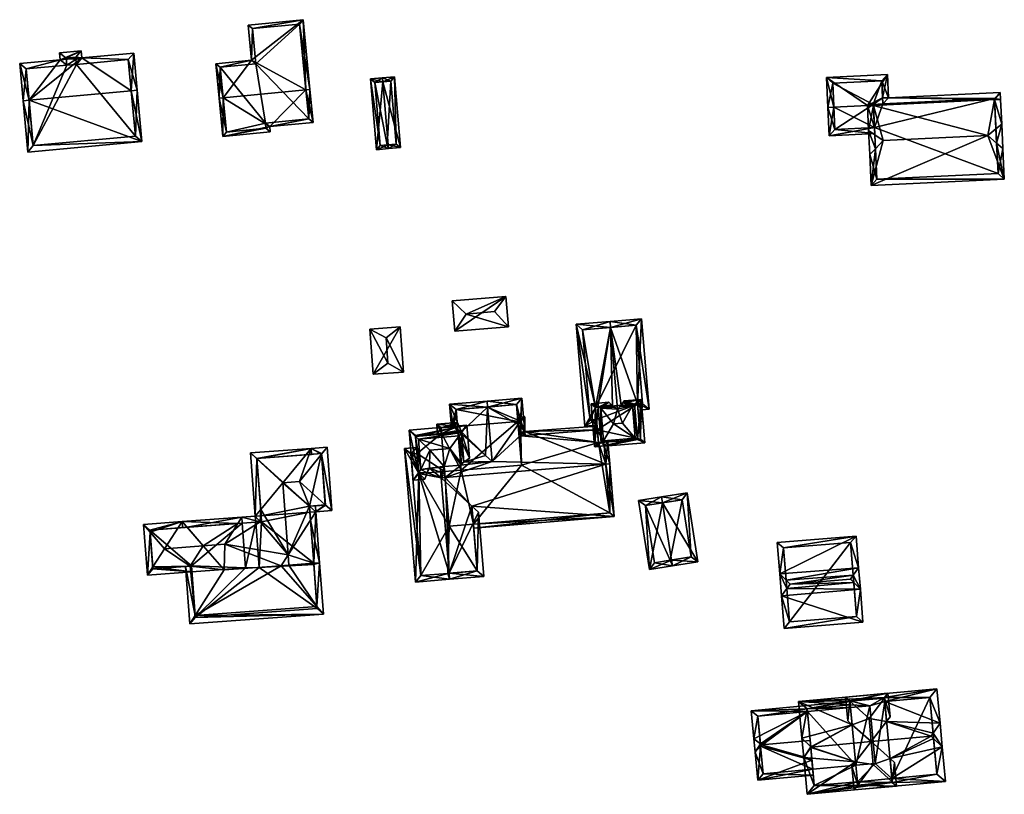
# Model space of a CAD drawing. Header units: inches. Extents: x 2528110 to 2532513, y 1151075 to 1152012.
# Tile 72 of 99: x 2532100 to 2532224, y 1151176 to 1151274. Entities that reach past the tile are written whole.
import ezdxf

# ---------------------------------------------------------------- set-up
doc = ezdxf.new("R2010")
doc.units = ezdxf.units.IN
doc.header["$MEASUREMENT"] = 0
doc.layers.add('Gebaeude Einzelhaus', color=10, linetype='Continuous')
doc.layers.add('Offenes Gebaeude', color=10, linetype='Continuous')

msp = doc.modelspace()

# ---------------------------------------------------------------- meshes
at = {"layer": 'Gebaeude Einzelhaus'}
mesh = msp.add_polyface(dxfattribs=at)
corners = [(2532129.475, 1151268.714, 395.735), (2532135.956, 1151273.818, 393.938), (2532129.045, 1151273.149, 393.938), (2532136.307, 1151265, 397.492), (2532136.805, 1151265.048, 397.492), (2532125.899, 1151263.991, 397.492), (2532124.981, 1151268.279, 395.735), (2532125.401, 1151263.943, 397.492), (2532131.755, 1151260.363, 395.769), (2532125.865, 1151259.145, 395.503), (2532131.818, 1151259.721, 395.503), (2532137.208, 1151260.891, 395.769), (2532129.591, 1151272.699, 394.14), (2532125.528, 1151267.829, 395.937), (2532130.021, 1151268.264, 395.937), (2532126.315, 1151259.691, 395.709), (2532131.271, 1151260.171, 395.709), (2532136.661, 1151261.341, 395.976), (2532131.209, 1151260.813, 395.976), (2532135.506, 1151273.271, 394.14), (2532131.209, 1151260.813, 387.443), (2532131.271, 1151260.171, 387.443), (2532136.661, 1151261.341, 387.443), (2532135.506, 1151273.271, 387.443), (2532129.591, 1151272.699, 387.443), (2532130.021, 1151268.264, 387.443), (2532125.528, 1151267.829, 387.443), (2532126.315, 1151259.691, 387.443)]
mesh.append_faces([[corners[k] for k in face] for face in [(19, 12, 1), (3, 19, 4), (17, 3, 4), (4, 19, 1), (11, 17, 4), (18, 17, 8), (16, 18, 8), (8, 17, 11), (10, 16, 8), (9, 15, 16), (9, 16, 10), (5, 15, 7), (13, 5, 7), (7, 15, 9), (6, 13, 7), (14, 13, 0), (12, 14, 0), (0, 13, 6), (1, 12, 2), (2, 12, 0), (3, 11, 4), (5, 8, 3), (3, 8, 11), (7, 9, 5), (5, 9, 8), (8, 9, 10), (5, 6, 7), (3, 0, 5), (5, 0, 6), (4, 1, 3), (3, 1, 0), (0, 1, 2)]], dxfattribs={"color": 13})
mesh.append_faces([[corners[k] for k in face] for face in [(23, 25, 24), (22, 25, 23), (20, 27, 26), (20, 26, 25), (20, 25, 22), (21, 27, 20), (16, 27, 21), (15, 27, 16), (26, 27, 5), (5, 27, 15), (13, 26, 5), (25, 26, 14), (14, 26, 13), (24, 25, 12), (12, 25, 14), (23, 24, 19), (19, 24, 12), (22, 23, 3), (3, 23, 19), (17, 22, 3), (20, 22, 18), (18, 22, 17), (21, 20, 16), (16, 20, 18)]], dxfattribs={"color": 41})
mesh = msp.add_polyface(dxfattribs=at)
corners = [(2532114.332, 1151264.865, 396.355), (2532115.079, 1151264.934, 396.355), (2532114.649, 1151269.615, 394.223), (2532108.114, 1151269.015, 394.223), (2532105.414, 1151268.768, 394.223), (2532108.031, 1151269.913, 393.813), (2532101.485, 1151263.686, 396.355), (2532105.331, 1151269.665, 393.813), (2532100.309, 1151268.299, 394.223), (2532100.739, 1151263.618, 396.355), (2532101.331, 1151257.159, 394.223), (2532115.671, 1151258.476, 394.223), (2532106.146, 1151268.988, 394.154), (2532101.124, 1151267.621, 394.563), (2532106.229, 1151268.089, 394.563), (2532102.01, 1151257.974, 394.469), (2532114.856, 1151259.155, 394.47), (2532113.971, 1151268.8, 394.563), (2532107.354, 1151269.098, 394.154), (2532107.384, 1151268.824, 394.279), (2532107.435, 1151268.2, 394.563), (2532107.384, 1151268.824, 386.461), (2532107.354, 1151269.098, 386.461), (2532106.146, 1151268.988, 386.461), (2532106.229, 1151268.089, 386.461), (2532101.124, 1151267.621, 386.461), (2532102.01, 1151257.974, 386.461), (2532114.856, 1151259.155, 386.461), (2532113.971, 1151268.8, 386.461), (2532107.435, 1151268.2, 386.461)]
mesh.append_faces([[corners[k] for k in face] for face in [(18, 12, 5), (17, 20, 3), (3, 20, 19), (19, 18, 3), (3, 18, 5), (2, 17, 3), (0, 17, 1), (16, 0, 1), (1, 17, 2), (15, 16, 11), (11, 16, 1), (10, 15, 11), (6, 15, 9), (13, 6, 9), (9, 15, 10), (8, 13, 9), (14, 13, 4), (12, 14, 4), (4, 13, 8), (5, 12, 7), (7, 12, 4), (6, 11, 0), (0, 11, 1), (9, 10, 6), (6, 10, 11), (6, 8, 9), (6, 4, 8), (4, 5, 7), (0, 3, 6), (6, 3, 4), (4, 3, 5), (0, 2, 3), (0, 1, 2)]], dxfattribs={"color": 13})
mesh.append_faces([[corners[k] for k in face] for face in [(27, 29, 28), (26, 29, 27), (24, 29, 26), (24, 26, 25), (21, 29, 24), (21, 24, 23), (21, 23, 22), (19, 29, 21), (20, 29, 19), (28, 29, 17), (17, 29, 20), (27, 28, 0), (0, 28, 17), (16, 27, 0), (26, 27, 15), (15, 27, 16), (25, 26, 6), (6, 26, 15), (13, 25, 6), (24, 25, 14), (14, 25, 13), (23, 24, 12), (12, 24, 14), (22, 23, 18), (18, 23, 12), (21, 22, 18), (19, 21, 18)]], dxfattribs={"color": 41})
mesh = msp.add_polyface(dxfattribs=at)
corners = [(2532145.986, 1151265.998, 393.089), (2532144.424, 1151266.366, 392.931), (2532145.18, 1151257.466, 392.931), (2532145.944, 1151266.496, 393.089), (2532146.658, 1151258.091, 393.089), (2532146.7, 1151257.595, 393.089), (2532148.186, 1151257.721, 392.931), (2532147.43, 1151266.623, 392.931), (2532147.646, 1151258.178, 392.984), (2532146.974, 1151266.083, 392.984), (2532144.965, 1151265.911, 392.983), (2532145.636, 1151258.008, 392.983), (2532146.544, 1151258.081, 393.077), (2532146.544, 1151258.081, 387.076), (2532147.646, 1151258.178, 387.076), (2532146.974, 1151266.083, 387.076), (2532144.965, 1151265.911, 387.076), (2532145.636, 1151258.008, 387.076)]
mesh.append_faces([[corners[k] for k in face] for face in [(5, 12, 4), (1, 11, 2), (2, 11, 5), (5, 11, 12), (0, 10, 3), (3, 10, 1), (1, 10, 11), (7, 9, 3), (3, 9, 0), (4, 8, 5), (5, 8, 6), (6, 8, 7), (7, 8, 9), (0, 7, 3), (5, 6, 4), (4, 6, 0), (0, 6, 7), (0, 2, 4), (4, 2, 5), (3, 1, 0), (0, 1, 2)]], dxfattribs={"color": 13})
mesh.append_faces([[corners[k] for k in face] for face in [(13, 17, 16), (13, 16, 15), (13, 15, 14), (11, 17, 13), (11, 13, 12), (16, 17, 10), (10, 17, 11), (15, 16, 0), (0, 16, 10), (9, 15, 0), (14, 15, 8), (8, 15, 9), (13, 14, 8), (4, 13, 8), (12, 13, 4)]], dxfattribs={"color": 41})
mesh = msp.add_polyface(dxfattribs=at)
corners = [(2532207.673, 1151263.163, 393.875), (2532208.879, 1151263.22, 393.875), (2532208.843, 1151263.969, 393.669), (2532209.454, 1151266.911, 392.87), (2532209.592, 1151264.004, 393.669), (2532206.929, 1151263.004, 393.909), (2532201.776, 1151266.546, 392.87), (2532202.705, 1151262.803, 393.909), (2532201.956, 1151262.768, 393.909), (2532207.679, 1151263.039, 393.909), (2532207.811, 1151260.243, 393.089), (2532202.124, 1151259.221, 392.869), (2532207.847, 1151259.493, 392.869), (2532208.74, 1151266.128, 393.075), (2532202.561, 1151265.834, 393.076), (2532202.838, 1151260.006, 393.089), (2532208.879, 1151263.22, 387.036), (2532208.74, 1151266.128, 387.036), (2532202.561, 1151265.834, 387.036), (2532202.838, 1151260.006, 387.036), (2532207.812, 1151260.243, 387.036), (2532207.673, 1151263.163, 387.036)]
mesh.append_faces([[corners[k] for k in face] for face in [(7, 15, 8), (8, 15, 11), (11, 15, 12), (12, 15, 10), (6, 14, 8), (8, 14, 7), (2, 13, 4), (4, 13, 3), (3, 13, 6), (6, 13, 14), (7, 10, 5), (5, 10, 9), (8, 11, 7), (7, 11, 10), (10, 11, 12), (0, 5, 9), (5, 6, 7), (7, 6, 8), (5, 3, 6), (0, 2, 5), (5, 2, 3), (3, 2, 4), (0, 1, 2)]], dxfattribs={"color": 13})
mesh.append_faces([[corners[k] for k in face] for face in [(16, 21, 17), (17, 21, 18), (18, 21, 19), (19, 21, 20), (10, 19, 20), (10, 15, 19), (7, 19, 15), (7, 18, 19), (7, 14, 18), (14, 13, 18), (18, 13, 17), (16, 2, 1), (17, 13, 16), (16, 13, 2)]], dxfattribs={"color": 41})
mesh = msp.add_polyface(dxfattribs=at)
corners = [(2532207.937, 1151257.588, 396.939), (2532207.076, 1151259.885, 396.47), (2532207.221, 1151256.845, 396.47), (2532207.854, 1151259.35, 396.94), (2532208.926, 1151258.614, 397.587), (2532207.405, 1151252.975, 393.909), (2532222.089, 1151259.238, 397.587), (2532224.149, 1151253.77, 393.909), (2532223.184, 1151258.299, 396.931), (2532223.966, 1151257.628, 396.463), (2532223.821, 1151260.69, 396.463), (2532223.099, 1151260.085, 396.931), (2532207.679, 1151263.039, 393.909), (2532206.929, 1151263.004, 393.909), (2532222.925, 1151263.762, 393.909), (2532223.674, 1151263.798, 393.909), (2532209.592, 1151264.004, 393.669), (2532208.843, 1151263.969, 393.669), (2532208.879, 1151263.22, 393.875), (2532207.673, 1151263.163, 393.875), (2532223.633, 1151264.67, 393.669), (2532207.854, 1151259.351, 396.94), (2532208.119, 1151253.76, 394.405), (2532223.365, 1151254.484, 394.406), (2532222.919, 1151263.886, 393.875), (2532207.679, 1151263.04, 393.909), (2532223.365, 1151254.484, 387.036), (2532222.919, 1151263.886, 387.036), (2532208.879, 1151263.22, 387.036), (2532207.811, 1151260.243, 393.089), (2532208.119, 1151253.76, 387.036), (2532207.812, 1151260.243, 387.036), (2532207.673, 1151263.163, 387.036)]
mesh.append_faces([[corners[k] for k in face] for face in [(25, 1, 13), (25, 21, 1), (16, 18, 17), (14, 24, 15), (15, 24, 20), (20, 24, 16), (16, 24, 18), (10, 14, 15), (10, 11, 14), (11, 10, 8), (8, 10, 9), (9, 23, 8), (22, 2, 0), (22, 5, 2), (9, 7, 23), (23, 7, 22), (22, 7, 5), (21, 0, 1), (1, 0, 2), (16, 14, 20), (20, 14, 15), (16, 18, 14), (14, 18, 12), (12, 18, 19), (16, 17, 18), (14, 10, 15), (14, 11, 10), (12, 6, 14), (14, 6, 11), (12, 4, 6), (12, 3, 4), (12, 1, 3), (12, 13, 1), (8, 11, 6), (9, 10, 8), (8, 10, 11), (6, 7, 8), (8, 7, 9), (0, 5, 4), (4, 5, 6), (6, 5, 7), (0, 2, 5), (3, 0, 4), (3, 1, 0), (0, 1, 2)]], dxfattribs={"color": 13})
mesh.append_faces([[corners[k] for k in face] for face in [(26, 31, 27), (27, 31, 28), (28, 31, 32), (26, 30, 31), (23, 22, 26), (26, 22, 30), (30, 29, 31), (29, 21, 25), (29, 0, 21), (30, 22, 29), (29, 22, 0), (27, 28, 24), (24, 28, 18), (8, 14, 11), (14, 27, 24), (14, 26, 27), (8, 23, 14), (14, 23, 26)]], dxfattribs={"color": 41})
mesh = msp.add_polyface(dxfattribs=at)
corners = [(2532178.015, 1151225.494, 390.816), (2532178.579, 1151224.75, 390.439), (2532179.464, 1151224.824, 389.771), (2532178.018, 1151225.456, 390.816), (2532178.203, 1151223.237, 390.816), (2532178.701, 1151223.278, 390.439), (2532178.52, 1151236.183, 389.771), (2532174.63, 1151235.107, 392.758), (2532174.568, 1151235.854, 392.758), (2532175.963, 1151225.324, 392.367), (2532175.483, 1151224.837, 392.758), (2532175.837, 1151225.148, 392.473), (2532172.72, 1151225.054, 390.847), (2532170.306, 1151235.5, 389.771), (2532171.373, 1151222.669, 389.771), (2532172.846, 1151223.544, 390.847), (2532172.908, 1151222.797, 390.847), (2532173.036, 1151225.081, 391.068), (2532174.89, 1151225.235, 392.368), (2532175.053, 1151225.083, 392.473), (2532171.116, 1151234.815, 390.295), (2532172.058, 1151223.479, 390.295), (2532178.654, 1151225.509, 390.335), (2532177.835, 1151235.373, 390.336), (2532172.058, 1151223.479, 383.008), (2532172.846, 1151223.544, 383.008), (2532178.018, 1151225.456, 383.008), (2532178.654, 1151225.509, 383.008), (2532177.835, 1151235.373, 383.008), (2532171.116, 1151234.815, 383.008), (2532178.015, 1151225.494, 383.008), (2532172.72, 1151225.054, 383.008)]
mesh.append_faces([[corners[k] for k in face] for face in [(3, 1, 4), (4, 1, 5), (2, 23, 6), (6, 23, 8), (8, 23, 7), (3, 22, 1), (1, 22, 2), (2, 22, 23), (13, 21, 14), (14, 21, 16), (16, 21, 15), (8, 20, 13), (13, 20, 21), (8, 7, 20), (7, 18, 10), (10, 18, 19), (7, 17, 18), (7, 12, 17), (12, 14, 15), (15, 14, 16), (8, 13, 7), (7, 13, 12), (12, 13, 14), (9, 10, 11), (0, 7, 9), (9, 7, 10), (0, 6, 7), (7, 6, 8), (0, 2, 6), (5, 1, 4), (4, 1, 3), (3, 1, 0), (0, 1, 2)]], dxfattribs={"color": 13})
mesh.append_faces([[corners[k] for k in face] for face in [(28, 31, 29), (29, 31, 24), (24, 31, 25), (26, 30, 27), (27, 30, 28), (28, 30, 31), (21, 20, 24), (24, 20, 29), (20, 28, 29), (7, 23, 20), (20, 23, 28), (23, 22, 28), (28, 22, 27), (27, 22, 26), (26, 22, 3), (21, 25, 15), (21, 24, 25)]], dxfattribs={"color": 41})
mesh = msp.add_polyface(dxfattribs=at)
corners = [(2532154.887, 1151222.619, 389.619), (2532154.376, 1151225.451, 389.439), (2532154.614, 1151222.596, 389.439), (2532155.871, 1151221.993, 390.227), (2532159.15, 1151225.096, 392.536), (2532159.088, 1151225.843, 392.536), (2532155.403, 1151222.153, 389.931), (2532155.606, 1151221.971, 390.053), (2532158.883, 1151219.017, 392.032), (2532155.894, 1151221.711, 390.227), (2532159.718, 1151218.265, 392.536), (2532163.485, 1151226.209, 389.311), (2532163.303, 1151223.319, 389.618), (2532163.334, 1151223.321, 389.596), (2532163.875, 1151221.51, 389.311), (2532163.007, 1151222.901, 389.859), (2532163.357, 1151221.918, 389.664), (2532163.359, 1151221.47, 389.69), (2532155.186, 1151224.766, 389.931), (2532162.8, 1151225.399, 389.859), (2532162.975, 1151223.291, 389.618), (2532162.8, 1151225.399, 383.008), (2532162.975, 1151223.291, 383.008), (2532155.186, 1151224.766, 383.008), (2532155.361, 1151222.658, 389.619), (2532155.361, 1151222.658, 383.008), (2532163.431, 1151217.795, 383.008), (2532155.818, 1151217.164, 383.008)]
mesh.append_faces([[corners[k] for k in face] for face in [(13, 14, 16), (16, 14, 17), (13, 11, 14), (15, 19, 12), (12, 19, 13), (13, 19, 11), (11, 19, 5), (5, 19, 4), (0, 18, 6), (18, 5, 4), (18, 1, 5), (0, 2, 18), (18, 2, 1), (14, 16, 17), (14, 13, 16), (12, 4, 15), (15, 4, 10), (14, 11, 13), (13, 11, 12), (12, 11, 4), (4, 11, 5), (4, 8, 10), (4, 3, 8), (8, 3, 9), (3, 6, 7), (3, 0, 6), (5, 1, 4), (4, 1, 3), (3, 1, 0), (0, 1, 2)]], dxfattribs={"color": 13})
mesh.append_faces([[corners[k] for k in face] for face in [(22, 23, 21), (22, 25, 23), (22, 27, 25), (22, 26, 27), (24, 23, 25), (6, 18, 24), (24, 18, 23), (4, 19, 18), (18, 19, 23), (23, 19, 21), (21, 20, 22), (21, 19, 20), (20, 19, 15)]], dxfattribs={"color": 41})
mesh = msp.add_polyface(dxfattribs=at)
corners = [(2532173.086, 1151225.085, 392.368), (2532172.18, 1151225.511, 392.046), (2532172.626, 1151220.137, 392.046), (2532173.454, 1151220.646, 392.367), (2532172.68, 1151220.11, 392.065), (2532173.384, 1151224.945, 392.473), (2532173.726, 1151220.834, 392.473), (2532174.389, 1151225.695, 392.046), (2532174.737, 1151225.376, 392.269), (2532174.89, 1151225.235, 392.368), (2532175.053, 1151225.083, 392.473), (2532177.65, 1151225.464, 392.367), (2532178.473, 1151226.034, 392.046), (2532176.347, 1151225.857, 392.046), (2532177.379, 1151225.276, 392.473), (2532176.183, 1151225.631, 392.183), (2532175.963, 1151225.324, 392.367), (2532175.837, 1151225.148, 392.473), (2532173.831, 1151220.176, 392.046), (2532178.924, 1151220.599, 392.046), (2532178.018, 1151221.026, 392.367), (2532177.72, 1151221.166, 392.473), (2532173.828, 1151220.205, 392.065), (2532174.989, 1151222.969, 394.606), (2532175.483, 1151224.837, 392.758), (2532176.121, 1151223.064, 394.606), (2532173.089, 1151220.616, 392.231), (2532172.72, 1151225.054, 392.231), (2532173.087, 1151225.085, 392.368), (2532178.384, 1151221.056, 392.231), (2532178.015, 1151225.494, 392.232), (2532178.018, 1151225.456, 390.816), (2532178.384, 1151221.056, 383.008), (2532178.018, 1151225.456, 383.008), (2532178.015, 1151225.494, 390.816), (2532173.036, 1151225.081, 391.068), (2532172.72, 1151225.054, 390.847), (2532172.846, 1151223.544, 390.847), (2532172.956, 1151222.211, 390.79), (2532172.846, 1151223.544, 383.008), (2532172.956, 1151222.211, 383.008), (2532173.089, 1151220.616, 391.776), (2532173.789, 1151220.674, 391.776), (2532173.789, 1151220.674, 383.008), (2532172.72, 1151225.054, 383.008), (2532178.015, 1151225.494, 383.008), (2532173.089, 1151220.616, 383.008)]
mesh.append_faces([[corners[k] for k in face] for face in [(28, 8, 9), (11, 15, 12), (11, 16, 15), (11, 12, 30), (19, 29, 12), (12, 29, 30), (19, 20, 29), (3, 22, 4), (3, 20, 22), (22, 20, 18), (18, 20, 19), (1, 28, 27), (12, 15, 13), (7, 28, 1), (7, 8, 28), (27, 2, 1), (27, 26, 2), (2, 26, 4), (4, 26, 3), (21, 14, 25), (6, 21, 23), (23, 21, 25), (23, 24, 5), (5, 24, 10), (24, 14, 17), (23, 25, 24), (24, 25, 14), (5, 6, 23), (20, 14, 21), (20, 11, 14), (19, 12, 20), (20, 12, 11), (22, 3, 4), (22, 6, 3), (18, 21, 22), (22, 21, 6), (18, 20, 21), (18, 19, 20), (14, 16, 17), (14, 15, 16), (11, 13, 14), (14, 13, 15), (11, 12, 13), (8, 5, 9), (9, 5, 10), (8, 7, 5), (5, 7, 0), (0, 7, 1), (0, 3, 5), (5, 3, 6), (0, 2, 3), (3, 2, 4), (0, 1, 2)]], dxfattribs={"color": 13})
mesh.append_faces([[corners[k] for k in face] for face in [(40, 43, 46), (40, 32, 43), (39, 33, 40), (40, 33, 32), (39, 44, 33), (33, 44, 45), (29, 42, 32), (32, 42, 43), (42, 3, 41), (41, 3, 26), (29, 20, 42), (42, 20, 3), (26, 38, 41), (38, 39, 40), (26, 37, 38), (38, 37, 39), (26, 27, 37), (37, 27, 36), (35, 27, 28), (35, 36, 27), (9, 35, 28), (11, 34, 16), (11, 30, 34), (30, 31, 34), (31, 32, 33), (30, 29, 31), (31, 29, 32)]], dxfattribs={"color": 41})
mesh = msp.add_polyface(dxfattribs=at)
corners = [(2532155.361, 1151222.658, 389.619), (2532155.32, 1151223.156, 389.311), (2532152.764, 1151222.944, 389.311), (2532153.362, 1151221.785, 390.053), (2532152.864, 1151221.743, 390.053), (2532155.403, 1151222.153, 389.931), (2532155.606, 1151221.971, 390.053), (2532174.018, 1151217.923, 393.475), (2532174.516, 1151217.964, 393.475), (2532174.287, 1151220.715, 391.776), (2532173.789, 1151220.674, 391.776), (2532173.089, 1151220.616, 391.776), (2532163.852, 1151222.01, 390.449), (2532172.956, 1151222.211, 390.79), (2532172.915, 1151222.709, 390.483), (2532163.007, 1151222.901, 389.859), (2532163.827, 1151223.863, 389.311), (2532159.718, 1151218.265, 392.536), (2532162.975, 1151223.291, 389.618), (2532162.934, 1151223.789, 389.311), (2532156.188, 1151218.17, 392.414), (2532158.883, 1151219.017, 392.032), (2532155.836, 1151217.773, 392.64), (2532153.822, 1151216.244, 393.475), (2532155.894, 1151221.711, 390.227), (2532155.89, 1151217.963, 392.526), (2532153.71, 1151217.596, 392.64), (2532153.324, 1151216.203, 393.475), (2532153.212, 1151217.555, 392.64), (2532157.379, 1151210.352, 389.857), (2532157.42, 1151209.854, 389.564), (2532175.069, 1151211.32, 389.564), (2532157.189, 1151212.64, 391.204), (2532153.867, 1151215.702, 393.156), (2532174.53, 1151211.777, 389.857), (2532153.304, 1151222.487, 389.619), (2532154.887, 1151222.619, 389.619), (2532163.334, 1151223.321, 389.618), (2532163.303, 1151223.319, 389.618), (2532163.357, 1151221.918, 390.48), (2532163.359, 1151221.47, 390.755), (2532173.828, 1151220.205, 392.065), (2532163.334, 1151223.321, 389.596), (2532163.357, 1151221.918, 383.008), (2532163.334, 1151223.321, 383.008), (2532163.357, 1151221.918, 389.664), (2532162.975, 1151223.291, 383.008), (2532153.304, 1151222.487, 383.008), (2532155.361, 1151222.658, 383.008), (2532153.362, 1151221.785, 383.008), (2532153.783, 1151216.712, 393.156), (2532153.714, 1151217.543, 392.59), (2532157.379, 1151210.352, 383.008), (2532174.53, 1151211.777, 383.008), (2532173.789, 1151220.674, 383.008), (2532163.359, 1151221.47, 389.69), (2532172.956, 1151222.211, 383.008), (2532163.359, 1151221.47, 383.008), (2532163.431, 1151217.795, 383.008), (2532173.089, 1151220.616, 383.008), (2532155.818, 1151217.164, 383.008), (2532154.332, 1151210.099, 383.008), (2532153.76, 1151216.992, 383.008)]
mesh.append_faces([[corners[k] for k in face] for face in [(41, 8, 7), (41, 9, 8), (41, 10, 9), (39, 12, 40), (40, 12, 13), (13, 12, 14), (19, 38, 18), (39, 37, 12), (12, 37, 16), (16, 37, 19), (19, 37, 38), (36, 1, 0), (36, 35, 1), (1, 35, 2), (2, 35, 4), (4, 35, 3), (23, 27, 26), (26, 27, 28), (23, 33, 27), (29, 34, 30), (30, 34, 31), (31, 34, 8), (8, 34, 7), (32, 23, 33), (33, 23, 27), (32, 7, 23), (29, 31, 32), (32, 31, 7), (7, 31, 8), (29, 30, 31), (23, 26, 27), (27, 26, 28), (23, 22, 26), (22, 20, 25), (20, 21, 24), (7, 17, 23), (23, 17, 22), (22, 17, 20), (20, 17, 21), (15, 16, 18), (18, 16, 19), (7, 12, 17), (17, 12, 15), (15, 12, 16), (12, 13, 14), (7, 11, 12), (12, 11, 13), (7, 10, 11), (7, 9, 10), (7, 8, 9), (0, 3, 5), (5, 3, 6), (0, 2, 3), (3, 2, 4), (0, 1, 2)]], dxfattribs={"color": 13})
mesh.append_faces([[corners[k] for k in face] for face in [(60, 49, 48), (48, 49, 47), (60, 62, 49), (60, 61, 62), (58, 52, 60), (60, 52, 61), (58, 53, 52), (58, 59, 53), (53, 59, 54), (58, 57, 59), (59, 57, 56), (58, 46, 57), (57, 46, 43), (43, 46, 44), (55, 39, 40), (55, 45, 39), (55, 57, 45), (45, 57, 43), (55, 56, 57), (55, 13, 56), (55, 40, 13), (41, 54, 10), (41, 34, 54), (54, 34, 53), (41, 7, 34), (53, 34, 52), (52, 34, 29), (23, 50, 33), (23, 26, 50), (50, 26, 51), (47, 49, 35), (35, 49, 3), (47, 36, 48), (48, 36, 0), (47, 35, 36), (42, 38, 37), (42, 18, 38), (42, 46, 18), (42, 44, 46), (45, 37, 39), (45, 42, 37), (45, 43, 42), (42, 43, 44)]], dxfattribs={"color": 41})
mesh = msp.add_polyface(dxfattribs=at)
corners = [(2532155.881, 1151221.873, 392.414), (2532156.9, 1151218.663, 392.148), (2532156.556, 1151222.803, 392.148), (2532155.598, 1151221.483, 392.526), (2532156.188, 1151218.17, 392.414), (2532155.89, 1151217.963, 392.526), (2532150.483, 1151216.84, 392.414), (2532149.808, 1151215.911, 392.148), (2532151.252, 1151216.031, 392.148), (2532151.549, 1151216.809, 392.378), (2532150.766, 1151217.23, 392.526), (2532151.74, 1151217.311, 392.526), (2532150.449, 1151221.055, 392.526), (2532150.105, 1151221.393, 392.414), (2532149.285, 1151222.198, 392.148), (2532154.394, 1151219.868, 394.708), (2532151.901, 1151219.661, 394.708), (2532155.836, 1151217.773, 392.64), (2532153.71, 1151217.596, 392.64), (2532151.834, 1151217.387, 392.59), (2532153.714, 1151217.543, 392.59), (2532150.493, 1151216.721, 392.378), (2532155.871, 1151221.993, 392.377), (2532150.095, 1151221.513, 392.377), (2532155.894, 1151221.711, 390.227), (2532155.871, 1151221.993, 390.227), (2532153.362, 1151221.785, 390.053), (2532150.095, 1151221.513, 383.008), (2532155.606, 1151221.971, 390.053), (2532153.362, 1151221.785, 383.008), (2532150.339, 1151218.574, 391.702), (2532150.493, 1151216.721, 391.702), (2532150.282, 1151219.26, 391.234), (2532150.282, 1151219.259, 383.008), (2532153.76, 1151216.992, 383.008), (2532150.493, 1151216.721, 383.008)]
mesh.append_faces([[corners[k] for k in face] for face in [(6, 21, 7), (23, 13, 14), (14, 6, 7), (14, 13, 6), (0, 22, 2), (2, 23, 14), (2, 22, 23), (7, 21, 8), (8, 21, 9), (2, 1, 0), (0, 1, 4), (18, 19, 20), (19, 10, 11), (18, 16, 19), (19, 16, 10), (17, 15, 18), (18, 15, 16), (15, 5, 3), (15, 17, 5), (16, 12, 10), (3, 12, 15), (15, 12, 16), (13, 10, 12), (13, 6, 10), (13, 14, 6), (6, 14, 7), (13, 2, 14), (12, 0, 13), (13, 0, 2), (12, 3, 0), (6, 9, 10), (10, 9, 11), (6, 8, 9), (6, 7, 8), (4, 3, 5), (4, 1, 3), (3, 1, 0), (0, 1, 2)]], dxfattribs={"color": 13})
mesh.append_faces([[corners[k] for k in face] for face in [(33, 34, 35), (27, 29, 33), (33, 29, 34), (21, 31, 9), (32, 27, 33), (32, 23, 27), (30, 13, 32), (32, 13, 23), (21, 6, 31), (31, 6, 30), (30, 6, 13), (27, 26, 29), (26, 22, 28), (28, 22, 25), (27, 23, 26), (26, 23, 22), (22, 24, 25), (22, 0, 24), (24, 0, 4)]], dxfattribs={"color": 41})
mesh = msp.add_polyface(dxfattribs=at)
corners = [(2532136.96, 1151219.889, 388.363), (2532129.343, 1151219.323, 388.363), (2532130.15, 1151218.575, 389.119), (2532133.404, 1151215.558, 392.165), (2532135.503, 1151215.714, 392.165), (2532138.275, 1151219.177, 389.12), (2532138.964, 1151220.038, 388.363), (2532129.935, 1151211.362, 388.364), (2532130.624, 1151212.195, 389.118), (2532136.759, 1151212.621, 389.089), (2532138.751, 1151212.798, 389.118), (2532136.805, 1151211.872, 388.363), (2532136.749, 1151212.62, 389.089), (2532137.551, 1151211.928, 388.363), (2532139.555, 1151212.076, 388.363), (2532130.682, 1151211.417, 388.363), (2532138.271, 1151219.235, 389.066), (2532136.303, 1151219.089, 389.065), (2532130.146, 1151218.63, 389.067), (2532130.624, 1151212.196, 389.119), (2532138.753, 1151212.769, 389.089), (2532123.394, 1151207.642, 390.741), (2532126.115, 1151207.844, 390.741), (2532127.752, 1151210.447, 388.916), (2532120.743, 1151210.679, 388.363), (2532128.248, 1151211.236, 388.363), (2532116.715, 1151209.359, 389.113), (2532115.891, 1151210.318, 388.363), (2532118.503, 1151207.278, 390.741), (2532128.303, 1151210.488, 388.363), (2532116.365, 1151203.941, 388.363), (2532117.039, 1151204.993, 389.112), (2532121.732, 1151205.092, 388.926), (2532121.964, 1151204.357, 388.363), (2532121.909, 1151205.105, 388.926), (2532116.695, 1151209.625, 388.916), (2532121.36, 1151209.972, 388.916), (2532117.039, 1151204.994, 389.113), (2532117.058, 1151204.745, 388.926), (2532137.016, 1151219.142, 388.363), (2532137.496, 1151212.676, 388.363), (2532134.077, 1151206.502, 392.165), (2532137.285, 1151205.444, 389.097), (2532134.173, 1151205.213, 392.165), (2532138.03, 1151205.499, 388.363), (2532130.539, 1151210.654, 388.917), (2532129.991, 1151210.613, 388.363), (2532130.738, 1151210.669, 389.118), (2532136.879, 1151210.878, 389.099), (2532136.749, 1151212.62, 389.099), (2532126.044, 1151204.609, 393.119), (2532123.395, 1151207.643, 390.742), (2532133.205, 1151205.14, 393.119), (2532130.738, 1151210.669, 388.917), (2532136.805, 1151211.873, 388.363), (2532137.687, 1151200.003, 389.1), (2532138.508, 1151199.061, 388.363), (2532138.029, 1151205.499, 388.363), (2532122.371, 1151198.865, 389.1), (2532121.161, 1151205.049, 388.363), (2532121.698, 1151197.813, 388.363), (2532120.799, 1151209.93, 388.363), (2532136.879, 1151210.879, 389.098), (2532137.295, 1151205.306, 389.097), (2532122.371, 1151198.866, 389.1), (2532121.909, 1151205.105, 389.101), (2532122.39, 1151198.616, 388.915), (2532137.705, 1151199.754, 388.916), (2532136.749, 1151212.62, 381.936), (2532136.805, 1151211.872, 381.936), (2532138.753, 1151212.769, 381.936), (2532138.271, 1151219.235, 381.937), (2532130.146, 1151218.63, 381.937), (2532130.682, 1151211.418, 381.936), (2532128.303, 1151210.488, 381.936), (2532116.695, 1151209.625, 381.936), (2532117.058, 1151204.745, 381.936), (2532121.909, 1151205.105, 381.936), (2532121.964, 1151204.357, 381.936), (2532128.721, 1151204.859, 381.936), (2532137.285, 1151205.444, 381.936), (2532136.805, 1151211.873, 381.936), (2532130.738, 1151210.669, 381.936), (2532129.991, 1151210.613, 381.936), (2532130.413, 1151204.933, 381.936), (2532122.39, 1151198.616, 381.936), (2532137.705, 1151199.754, 381.936), (2532137.295, 1151205.306, 381.936)]
mesh.append_faces([[corners[k] for k in face] for face in [(66, 60, 64), (55, 56, 67), (67, 56, 66), (66, 56, 60), (64, 32, 65), (60, 59, 64), (64, 59, 32), (36, 61, 24), (45, 15, 53), (45, 7, 15), (23, 25, 45), (45, 25, 7), (57, 63, 42), (57, 55, 63), (57, 56, 55), (62, 54, 13), (58, 52, 50), (58, 55, 52), (58, 56, 55), (58, 60, 56), (61, 36, 24), (21, 51, 36), (32, 50, 21), (32, 58, 50), (32, 59, 58), (58, 59, 60), (55, 43, 52), (52, 43, 41), (55, 42, 43), (55, 57, 42), (55, 56, 57), (48, 13, 54), (25, 45, 7), (7, 45, 15), (15, 45, 53), (45, 22, 41), (41, 22, 52), (52, 22, 50), (50, 22, 51), (25, 23, 45), (45, 23, 22), (42, 48, 44), (13, 44, 48), (48, 9, 13), (13, 9, 40), (48, 49, 9), (7, 45, 46), (7, 8, 45), (45, 8, 47), (39, 17, 0), (45, 7, 46), (45, 8, 7), (45, 41, 8), (8, 41, 3), (13, 42, 44), (13, 41, 42), (42, 41, 43), (13, 9, 41), (41, 9, 3), (13, 40, 9), (17, 39, 0), (38, 30, 37), (34, 33, 32), (32, 33, 38), (38, 33, 30), (35, 26, 27), (27, 26, 30), (30, 26, 37), (29, 23, 25), (36, 25, 23), (36, 24, 25), (36, 35, 24), (24, 35, 27), (32, 33, 34), (32, 31, 33), (33, 31, 30), (21, 28, 32), (32, 28, 31), (26, 31, 28), (27, 30, 26), (26, 30, 31), (29, 25, 23), (21, 24, 28), (28, 24, 26), (26, 24, 27), (21, 23, 24), (24, 23, 25), (21, 22, 23), (5, 16, 6), (14, 20, 10), (14, 5, 6), (14, 10, 5), (9, 11, 12), (20, 13, 9), (9, 13, 11), (20, 14, 13), (19, 15, 7), (1, 18, 2), (7, 2, 19), (7, 1, 2), (1, 0, 18), (17, 18, 0), (0, 16, 17), (0, 6, 16), (10, 5, 4), (10, 14, 5), (5, 14, 6), (7, 15, 8), (10, 13, 14), (10, 9, 13), (13, 9, 11), (11, 9, 12), (10, 4, 9), (9, 4, 3), (2, 8, 3), (2, 7, 8), (2, 1, 7), (0, 5, 6), (0, 4, 5), (0, 3, 4), (0, 2, 3), (0, 1, 2)]], dxfattribs={"color": 13})
mesh.append_faces([[corners[k] for k in face] for face in [(85, 84, 86), (86, 84, 87), (87, 84, 80), (85, 79, 84), (84, 79, 83), (83, 79, 74), (85, 78, 79), (80, 63, 87), (80, 42, 63), (55, 87, 63), (55, 86, 87), (55, 67, 86), (67, 66, 86), (86, 66, 85), (64, 85, 66), (65, 33, 64), (64, 33, 85), (85, 33, 78), (65, 34, 33), (32, 34, 65), (29, 46, 74), (74, 46, 83), (23, 45, 29), (29, 45, 46), (83, 82, 84), (84, 82, 80), (80, 82, 81), (81, 82, 73), (53, 45, 47), (53, 46, 45), (53, 82, 46), (46, 82, 83), (82, 15, 73), (15, 82, 53), (8, 15, 47), (47, 15, 53), (49, 12, 9), (48, 11, 49), (49, 11, 12), (48, 81, 11), (48, 80, 81), (48, 42, 80), (74, 77, 75), (75, 77, 76), (74, 79, 77), (77, 79, 78), (34, 77, 33), (33, 77, 78), (32, 77, 34), (38, 76, 32), (32, 76, 77), (26, 38, 37), (26, 35, 38), (38, 35, 76), (76, 35, 75), (36, 75, 35), (36, 74, 75), (23, 29, 36), (36, 29, 74), (70, 68, 71), (71, 68, 72), (72, 68, 73), (73, 68, 69), (72, 19, 18), (18, 19, 2), (73, 15, 72), (72, 15, 19), (71, 17, 16), (71, 72, 17), (17, 72, 18), (16, 70, 71), (16, 20, 70), (5, 20, 16), (10, 20, 5), (9, 70, 20), (9, 68, 70), (9, 12, 68), (12, 11, 68), (68, 11, 69)]], dxfattribs={"color": 41})
mesh = msp.add_polyface(dxfattribs=at)
corners = [(2532153.867, 1151215.702, 393.156), (2532153.324, 1151216.203, 393.475), (2532154.322, 1151204.187, 393.475), (2532153.783, 1151216.712, 393.156), (2532158.676, 1151203.799, 390.725), (2532154.384, 1151203.441, 393.475), (2532158.004, 1151211.888, 390.725), (2532157.189, 1151212.64, 391.204), (2532151.834, 1151217.387, 392.59), (2532153.714, 1151217.543, 392.59), (2532149.552, 1151219.199, 391.234), (2532150.339, 1151218.574, 391.702), (2532150.282, 1151219.26, 391.234), (2532150.22, 1151220.007, 390.725), (2532148.695, 1151219.88, 390.725), (2532151.549, 1151216.809, 392.378), (2532150.493, 1151216.721, 391.702), (2532151.74, 1151217.311, 392.526), (2532150.091, 1151203.085, 390.725), (2532157.866, 1151204.484, 391.204), (2532149.505, 1151219.195, 391.204), (2532150.776, 1151203.895, 391.204), (2532154.173, 1151204.174, 393.379), (2532154.173, 1151204.174, 383.008), (2532157.866, 1151204.484, 383.008), (2532157.379, 1151210.352, 389.857), (2532157.379, 1151210.352, 383.008), (2532150.282, 1151219.259, 383.008), (2532149.505, 1151219.195, 383.008), (2532150.776, 1151203.895, 383.008), (2532150.493, 1151216.721, 383.008), (2532154.332, 1151210.099, 383.008), (2532153.76, 1151216.992, 383.008)]
mesh.append_faces([[corners[k] for k in face] for face in [(22, 2, 5), (10, 20, 14), (14, 21, 18), (18, 21, 5), (5, 21, 22), (14, 20, 21), (12, 10, 13), (13, 10, 14), (5, 19, 4), (4, 19, 6), (6, 19, 7), (5, 2, 19), (2, 18, 5), (1, 16, 2), (2, 16, 18), (18, 16, 14), (14, 16, 10), (10, 16, 11), (17, 15, 8), (8, 15, 1), (1, 15, 16), (10, 13, 14), (10, 12, 13), (10, 11, 12), (8, 3, 9), (8, 1, 3), (0, 2, 7), (7, 2, 6), (6, 2, 4), (4, 2, 5), (3, 1, 0), (0, 1, 2)]], dxfattribs={"color": 13})
mesh.append_faces([[corners[k] for k in face] for face in [(29, 31, 23), (23, 31, 24), (24, 31, 26), (28, 30, 29), (29, 30, 31), (31, 30, 32), (28, 27, 30), (22, 21, 23), (23, 21, 29), (21, 20, 29), (29, 20, 28), (20, 10, 28), (28, 10, 27), (27, 10, 12), (25, 24, 26), (7, 19, 25), (25, 19, 24), (19, 23, 24), (19, 22, 23), (2, 22, 19)]], dxfattribs={"color": 41})
mesh = msp.add_polyface(dxfattribs=at)
corners = [(2532181.167, 1151213.046, 390.649), (2532185.616, 1151205.62, 388.943), (2532184.248, 1151214.291, 388.943), (2532182.303, 1151205.853, 390.649), (2532182.419, 1151205.115, 390.649), (2532181.05, 1151213.786, 390.649), (2532178.146, 1151213.328, 388.943), (2532179.516, 1151204.658, 388.943), (2532184.759, 1151206.244, 389.338), (2532180.14, 1151205.515, 389.378), (2532182.134, 1151205.826, 390.55), (2532183.624, 1151213.434, 389.338), (2532179.005, 1151212.704, 389.379), (2532182.134, 1151205.826, 382.826), (2532184.759, 1151206.244, 382.826), (2532183.624, 1151213.434, 382.826), (2532179.005, 1151212.704, 382.826), (2532180.14, 1151205.515, 382.826)]
mesh.append_faces([[corners[k] for k in face] for face in [(12, 9, 7), (6, 12, 7), (0, 12, 5), (11, 0, 5), (5, 12, 6), (8, 11, 2), (2, 11, 5), (1, 8, 2), (3, 8, 4), (4, 9, 10), (10, 3, 4), (7, 9, 4), (4, 8, 1), (0, 7, 3), (3, 7, 4), (0, 6, 7), (0, 5, 6), (0, 2, 5), (4, 1, 3), (3, 1, 0), (0, 1, 2)]], dxfattribs={"color": 13})
mesh.append_faces([[corners[k] for k in face] for face in [(13, 17, 16), (13, 16, 15), (13, 15, 14), (9, 17, 13), (9, 13, 10), (16, 17, 9), (12, 16, 9), (0, 16, 12), (15, 16, 11), (11, 16, 0), (14, 15, 8), (8, 15, 11), (13, 14, 8), (3, 13, 8), (10, 13, 3)]], dxfattribs={"color": 41})
mesh = msp.add_polyface(dxfattribs=at)
corners = [(2532195.903, 1151204.13, 390.439), (2532205.829, 1151204.873, 390.483), (2532205.511, 1151208.85, 387.041), (2532196.72, 1151203.314, 391.196), (2532205.152, 1151203.937, 391.24), (2532195.589, 1151208.058, 387.041), (2532197.2, 1151202.835, 391.641), (2532204.793, 1151203.441, 391.641), (2532196.125, 1151201.35, 390.439), (2532196.802, 1151202.285, 391.196), (2532196.451, 1151197.26, 386.9), (2532206.374, 1151198.053, 386.9), (2532206.043, 1151202.194, 390.483), (2532205.225, 1151203.01, 391.24), (2532196.396, 1151207.37, 387.688), (2532204.824, 1151208.043, 387.688), (2532197.139, 1151198.068, 387.547), (2532205.566, 1151198.74, 387.546), (2532205.566, 1151198.74, 380.851), (2532204.824, 1151208.043, 380.851), (2532196.396, 1151207.37, 380.851), (2532197.139, 1151198.068, 380.851)]
mesh.append_faces([[corners[k] for k in face] for face in [(4, 15, 1), (13, 4, 12), (17, 13, 12), (12, 4, 1), (11, 17, 12), (10, 16, 17), (10, 17, 11), (9, 16, 8), (8, 16, 10), (3, 9, 0), (14, 3, 0), (0, 9, 8), (5, 14, 0), (15, 14, 2), (1, 15, 2), (2, 14, 5), (12, 4, 13), (13, 4, 7), (12, 1, 4), (9, 13, 6), (6, 13, 7), (8, 12, 9), (9, 12, 13), (8, 11, 12), (8, 10, 11), (0, 9, 3), (3, 9, 6), (0, 8, 9), (4, 6, 7), (4, 3, 6), (0, 2, 5), (4, 1, 3), (3, 1, 0), (0, 1, 2)]], dxfattribs={"color": 13})
mesh.append_faces([[corners[k] for k in face] for face in [(19, 21, 20), (18, 21, 19), (17, 21, 18), (16, 21, 17), (20, 21, 9), (9, 21, 16), (3, 20, 9), (14, 20, 3), (19, 20, 15), (15, 20, 14), (4, 19, 15), (18, 19, 13), (13, 19, 4), (17, 18, 13)]], dxfattribs={"color": 41})
mesh = msp.add_polyface(dxfattribs=at)
corners = [(2532199.797, 1151182.364, 392.311), (2532198.694, 1151183.424, 391.318), (2532198.918, 1151181.009, 391.318), (2532199.808, 1151182.254, 392.311), (2532199.85, 1151182.313, 392.358), (2532209.342, 1151185.538, 390.356), (2532214.93, 1151183.711, 392.358), (2532215.184, 1151184.066, 392.075), (2532207.406, 1151183.013, 392.358), (2532216.073, 1151185.311, 391.083), (2532209.109, 1151188.051, 388.191), (2532215.669, 1151189.664, 387.333), (2532209.063, 1151188.549, 387.762), (2532198.265, 1151188.05, 387.333), (2532205.003, 1151185.142, 390.35), (2532204.771, 1151187.649, 388.191), (2532204.725, 1151188.146, 387.763), (2532205.436, 1151180.48, 390.35), (2532199.348, 1151176.383, 387.333), (2532210.053, 1151177.878, 387.762), (2532216.751, 1151177.996, 387.333), (2532205.715, 1151177.475, 387.762), (2532205.669, 1151177.973, 388.191), (2532210.007, 1151178.376, 388.191), (2532216.348, 1151182.349, 391.083), (2532209.774, 1151180.888, 390.355), (2532215.245, 1151183.408, 392.075), (2532215.664, 1151178.9, 388.191), (2532200.251, 1151177.471, 388.191), (2532215.184, 1151184.067, 392.075), (2532199.354, 1151187.146, 388.191), (2532214.765, 1151188.576, 388.191), (2532215.664, 1151178.9, 380.586), (2532214.765, 1151188.576, 380.586), (2532209.109, 1151188.051, 380.586), (2532199.354, 1151187.146, 387.19), (2532204.771, 1151187.649, 387.19), (2532199.354, 1151187.146, 380.586), (2532204.771, 1151187.649, 380.586), (2532200.251, 1151177.471, 380.586), (2532200.058, 1151179.549, 385.566), (2532200.058, 1151179.549, 380.586), (2532199.387, 1151186.79, 387.492), (2532199.722, 1151183.17, 390.556), (2532199.387, 1151186.79, 380.586), (2532199.943, 1151180.791, 388.543), (2532199.954, 1151180.677, 388.446), (2532200.059, 1151179.549, 385.68), (2532200.059, 1151179.549, 387.491), (2532205.669, 1151177.973, 380.586), (2532210.007, 1151178.376, 380.586), (2532204.804, 1151187.293, 380.586), (2532205.476, 1151180.052, 380.586)]
mesh.append_faces([[corners[k] for k in face] for face in [(12, 31, 10), (31, 9, 29), (12, 11, 31), (31, 11, 9), (16, 13, 12), (12, 13, 11), (15, 30, 16), (16, 30, 13), (13, 30, 1), (1, 30, 0), (26, 29, 24), (24, 29, 9), (27, 19, 23), (21, 28, 22), (28, 2, 3), (19, 18, 21), (21, 18, 28), (28, 18, 2), (27, 20, 19), (19, 20, 18), (27, 24, 20), (27, 26, 24), (3, 2, 0), (1, 0, 2), (26, 7, 6), (26, 24, 7), (7, 24, 9), (25, 6, 8), (25, 26, 6), (23, 24, 25), (25, 24, 26), (19, 20, 23), (23, 20, 24), (17, 18, 22), (22, 18, 21), (21, 18, 19), (19, 18, 20), (17, 2, 18), (17, 3, 2), (4, 17, 8), (17, 4, 3), (14, 4, 8), (14, 0, 4), (14, 1, 0), (12, 13, 16), (16, 13, 15), (15, 13, 14), (14, 13, 1), (10, 11, 12), (12, 11, 13), (5, 9, 10), (10, 9, 11), (5, 7, 9), (6, 5, 8), (5, 6, 7), (0, 3, 4), (0, 2, 3), (0, 1, 2)]], dxfattribs={"color": 13})
mesh.append_faces([[corners[k] for k in face] for face in [(50, 33, 32), (50, 34, 33), (52, 39, 41), (52, 49, 39), (37, 51, 44), (37, 38, 51), (32, 27, 50), (50, 27, 23), (39, 49, 28), (28, 49, 22), (39, 28, 47), (47, 28, 48), (48, 28, 46), (46, 28, 3), (39, 47, 40), (45, 3, 0), (45, 46, 3), (0, 43, 45), (42, 35, 44), (44, 35, 37), (0, 30, 43), (43, 30, 42), (42, 30, 35), (39, 40, 41), (35, 36, 37), (37, 36, 38), (35, 15, 36), (35, 30, 15), (33, 34, 31), (31, 34, 10), (31, 32, 33), (26, 27, 29), (29, 27, 31), (31, 27, 32)]], dxfattribs={"color": 41})
mesh = msp.add_polyface(dxfattribs=at)
corners = [(2532209.774, 1151180.888, 390.355), (2532207.674, 1151180.126, 392.358), (2532210.048, 1151177.932, 390.355), (2532207.406, 1151183.013, 392.358), (2532210.32, 1151180.397, 389.893), (2532210.596, 1151177.426, 389.893), (2532209.342, 1151185.538, 390.356), (2532207.138, 1151185.901, 392.358), (2532209.068, 1151188.494, 390.356), (2532209.79, 1151186.121, 389.893), (2532209.514, 1151189.093, 389.893), (2532205.711, 1151177.523, 390.35), (2532205.264, 1151176.931, 389.893), (2532204.729, 1151188.098, 390.35), (2532204.181, 1151188.598, 389.893), (2532204.457, 1151185.626, 389.893), (2532205.003, 1151185.142, 390.35), (2532205.436, 1151180.48, 390.35), (2532204.988, 1151179.903, 389.893), (2532205.715, 1151177.475, 390.31), (2532210.053, 1151177.878, 390.31), (2532209.063, 1151188.549, 390.31), (2532204.725, 1151188.146, 390.31), (2532210.007, 1151178.376, 388.191), (2532210.053, 1151177.878, 387.762), (2532210.007, 1151178.376, 380.586), (2532210.053, 1151177.878, 380.586), (2532209.109, 1151188.051, 388.191), (2532209.063, 1151188.549, 380.586), (2532209.109, 1151188.051, 380.586), (2532209.063, 1151188.549, 387.762), (2532204.725, 1151188.146, 387.763), (2532204.725, 1151188.146, 380.586), (2532204.771, 1151187.649, 387.19), (2532204.771, 1151187.649, 388.191), (2532204.771, 1151187.649, 380.586), (2532205.669, 1151177.973, 388.191), (2532205.715, 1151177.475, 380.586), (2532205.669, 1151177.973, 380.586), (2532205.715, 1151177.475, 387.762), (2532207.244, 1151187.519, 380.586), (2532207.915, 1151180.278, 380.586), (2532205.476, 1151180.052, 380.586), (2532204.804, 1151187.293, 380.586)]
mesh.append_faces([[corners[k] for k in face] for face in [(11, 19, 12), (13, 14, 22), (14, 13, 15), (15, 13, 16), (17, 11, 18), (18, 11, 12), (14, 10, 22), (22, 10, 21), (21, 10, 8), (20, 2, 5), (12, 19, 5), (5, 19, 20), (10, 9, 8), (8, 9, 6), (5, 2, 4), (4, 2, 0), (11, 18, 12), (11, 17, 18), (11, 1, 17), (3, 17, 1), (13, 16, 7), (7, 16, 3), (14, 15, 13), (13, 15, 16), (8, 13, 7), (8, 10, 13), (13, 10, 14), (2, 11, 5), (5, 11, 12), (2, 1, 11), (8, 9, 10), (8, 6, 9), (8, 7, 6), (3, 6, 7), (0, 2, 4), (4, 2, 5), (3, 1, 0), (0, 1, 2)]], dxfattribs={"color": 13})
mesh.append_faces([[corners[k] for k in face] for face in [(35, 40, 43), (41, 38, 42), (38, 26, 37), (41, 25, 38), (38, 25, 26), (40, 29, 41), (41, 29, 25), (40, 28, 29), (35, 32, 40), (40, 32, 28), (39, 24, 19), (19, 24, 20), (39, 26, 24), (39, 37, 26), (11, 39, 19), (11, 37, 39), (37, 36, 38), (37, 11, 36), (36, 11, 17), (33, 32, 35), (16, 13, 34), (34, 13, 33), (33, 13, 32), (31, 13, 22), (31, 32, 13), (31, 30, 32), (32, 30, 28), (22, 21, 31), (31, 21, 30), (8, 30, 21), (8, 28, 30), (28, 27, 29), (28, 8, 27), (27, 8, 6), (2, 23, 0), (23, 24, 25), (25, 24, 26), (2, 20, 23), (23, 20, 24)]], dxfattribs={"color": 41})
mesh = msp.add_polyface(dxfattribs=at)
corners = [(2532193.468, 1151182.723, 390.444), (2532192.655, 1151183.369, 389.839), (2532192.811, 1151181.674, 389.839), (2532193.493, 1151182.459, 390.444), (2532193.619, 1151182.604, 390.556), (2532192.813, 1151181.674, 389.839), (2532193.139, 1151178.154, 386.859), (2532200.059, 1151179.549, 387.491), (2532200.128, 1151178.802, 386.859), (2532199.954, 1151180.677, 388.446), (2532199.943, 1151180.791, 388.543), (2532199.722, 1151183.17, 390.556), (2532199.354, 1151187.146, 387.19), (2532204.771, 1151187.649, 387.19), (2532204.735, 1151188.039, 386.859), (2532192.329, 1151186.889, 386.859), (2532199.387, 1151186.79, 387.492), (2532193.816, 1151178.97, 387.491), (2532193.145, 1151186.211, 387.492), (2532193.619, 1151182.604, 380.586), (2532193.493, 1151182.459, 380.586), (2532193.816, 1151178.97, 380.586), (2532200.058, 1151179.549, 385.566), (2532200.059, 1151179.549, 385.68), (2532200.058, 1151179.549, 380.586), (2532193.145, 1151186.211, 380.586), (2532199.387, 1151186.79, 380.586), (2532205.476, 1151180.052, 380.586), (2532204.804, 1151187.293, 380.586), (2532207.244, 1151187.519, 380.586), (2532207.915, 1151180.278, 380.586)]
mesh.append_faces([[corners[k] for k in face] for face in [(12, 14, 13), (12, 15, 14), (16, 18, 12), (12, 18, 15), (15, 18, 1), (1, 18, 0), (3, 17, 5), (5, 17, 6), (6, 17, 8), (8, 17, 7), (2, 0, 3), (0, 2, 1), (16, 4, 11), (16, 0, 4), (16, 1, 0), (12, 15, 16), (16, 15, 1), (12, 14, 15), (12, 13, 14), (3, 10, 4), (4, 10, 11), (3, 9, 10), (3, 6, 9), (9, 6, 7), (7, 6, 8), (3, 5, 6), (0, 3, 4), (0, 2, 3), (0, 1, 2)]], dxfattribs={"color": 13})
mesh.append_faces([[corners[k] for k in face] for face in [(20, 24, 21), (27, 29, 30), (27, 28, 29), (20, 26, 24), (24, 26, 27), (27, 26, 28), (20, 25, 26), (0, 18, 20), (20, 18, 25), (3, 0, 20), (25, 16, 26), (25, 18, 16), (22, 21, 24), (7, 17, 23), (23, 17, 22), (22, 17, 21), (17, 20, 21), (17, 3, 20), (4, 19, 3), (3, 19, 20), (4, 3, 19), (19, 3, 20)]], dxfattribs={"color": 41})
at = {"layer": 'Offenes Gebaeude'}
mesh = msp.add_polyface(dxfattribs=at)
corners = [(2532155.036, 1151234.625, 388.702), (2532156.466, 1151236.789, 389.694), (2532154.71, 1151238.434, 388.692), (2532161.472, 1151239.012, 388.692), (2532161.798, 1151235.204, 388.702), (2532160.022, 1151237.093, 389.694), (2532155.036, 1151234.625, 388.602), (2532154.71, 1151238.434, 388.592), (2532161.798, 1151235.204, 388.602), (2532161.472, 1151239.012, 388.592)]
mesh.append_faces([[corners[k] for k in face] for face in [(3, 1, 5), (5, 1, 4), (3, 5, 4), (4, 1, 0), (2, 1, 3), (0, 1, 2)]], dxfattribs={"color": 13})
mesh.append_faces([[corners[k] for k in face] for face in [(6, 9, 8), (7, 9, 6), (2, 9, 7), (3, 9, 2), (8, 9, 3), (4, 8, 3), (6, 8, 0), (0, 8, 4), (7, 6, 2), (2, 6, 0)]], dxfattribs={"color": 41})
mesh = msp.add_polyface(dxfattribs=at)
corners = [(2532144.762, 1151229.217, 388.769), (2532146.63, 1151230.602, 389.735), (2532144.358, 1151234.898, 388.769), (2532146.404, 1151233.791, 389.735), (2532148.183, 1151235.17, 388.769), (2532148.587, 1151229.488, 388.769), (2532144.762, 1151229.217, 388.669), (2532144.358, 1151234.898, 388.669), (2532148.587, 1151229.488, 388.669), (2532148.183, 1151235.17, 388.669)]
mesh.append_faces([[corners[k] for k in face] for face in [(5, 3, 1), (4, 3, 5), (5, 1, 0), (1, 3, 2), (2, 3, 4), (0, 1, 2)]], dxfattribs={"color": 13})
mesh.append_faces([[corners[k] for k in face] for face in [(6, 9, 8), (7, 9, 6), (2, 9, 7), (4, 9, 2), (8, 9, 5), (5, 9, 4), (6, 8, 0), (0, 8, 5), (7, 6, 2), (2, 6, 0)]], dxfattribs={"color": 41})

doc.saveas('drawing.dxf')
